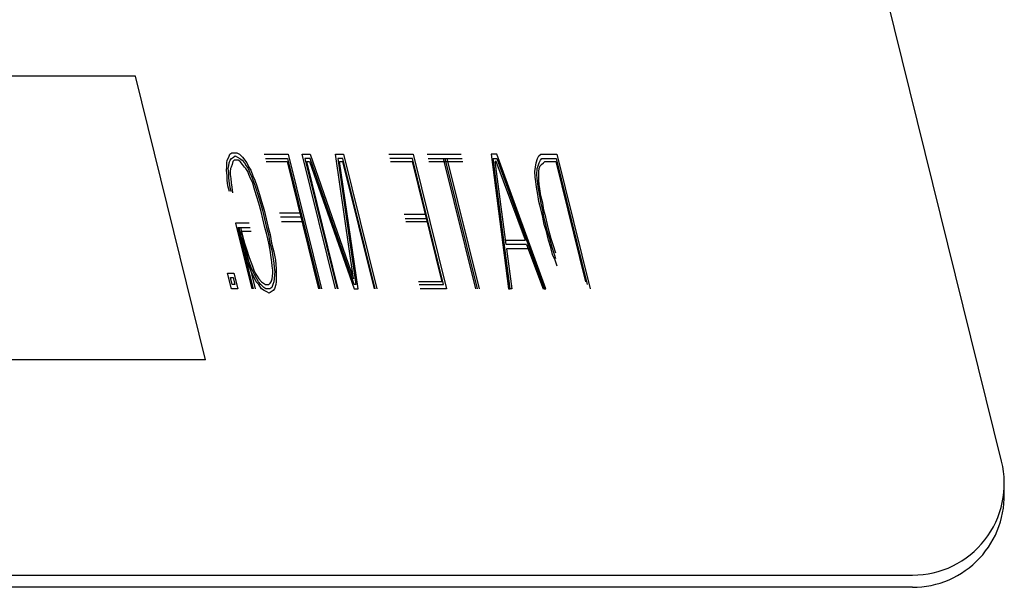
# Model space of a CAD drawing. Extents: x -169 to 2224, y 0 to 2796.
# Tile 173 of 256: x 1561.225 to 1561.895, y 418.299 to 418.685. Entities that reach past the tile are written whole.
import ezdxf

# ---------------------------------------------------------------- set-up
doc = ezdxf.new("R2010")
doc.units = 0
doc.header["$MEASUREMENT"] = 0
doc.layers.add('SPILL-BUCKET', color=1, linetype='CONTINUOUS')

msp = doc.modelspace()

# ---------------------------------------------------------------- linework, layer by layer
at = {"layer": 'SPILL-BUCKET', "color": 8, "linetype": 'Continuous'}
for p, q in [((1561.89353, 418.38455), (1561.70364, 419.15164)), ((1561.30381, 418.64672), (1561.12486, 418.64672)), ((1561.3516, 418.45366), (1561.30381, 418.64672)), ((1561.36602, 418.58773), (1561.36631, 418.58968)), ((1561.36631, 418.58968), (1561.36738, 418.59163)), ((1561.36738, 418.59163), (1561.36805, 418.59358)), ((1561.36757, 418.58773), (1561.36824, 418.58968)), ((1561.36805, 418.59358), (1561.36936, 418.59455)), ((1561.36824, 418.58968), (1561.36916, 418.59065)), ((1561.36916, 418.59065), (1561.37046, 418.59163)), ((1561.36936, 418.59455), (1561.37129, 418.59455)), ((1561.37095, 418.58968), (1561.37003, 418.5887)), ((1561.37046, 418.59163), (1561.37177, 418.59261)), ((1561.37249, 418.58968), (1561.37095, 418.58968)), ((1561.37129, 418.59455), (1561.37283, 418.59455)), ((1561.37177, 418.59261), (1561.37317, 418.59163)), ((1561.37365, 418.58968), (1561.37249, 418.58968)), ((1561.37283, 418.59455), (1561.37462, 418.59358)), ((1561.37317, 418.59163), (1561.37496, 418.59065)), ((1561.37505, 418.5887), (1561.37365, 418.58968)), ((1561.37462, 418.59358), (1561.37665, 418.59163)), ((1561.37496, 418.59065), (1561.37636, 418.58968)), ((1561.37636, 418.58968), (1561.378, 418.58773)), ((1561.37665, 418.59163), (1561.37829, 418.58968)), ((1561.37829, 418.58968), (1561.37954, 418.58773)), ((1561.39152, 418.59358), (1561.40774, 418.59358)), ((1561.39224, 418.59065), (1561.40731, 418.59065)), ((1561.40731, 418.59065), (1561.42927, 418.50193)), ((1561.40774, 418.59358), (1561.43043, 418.50193)), ((1561.43999, 418.50193), (1561.4173, 418.59358)), ((1561.4173, 418.59358), (1561.42271, 418.59358)), ((1561.41918, 418.59065), (1561.44115, 418.50193)), ((1561.42266, 418.59065), (1561.41918, 418.59065)), ((1561.45279, 418.50485), (1561.42266, 418.59065)), ((1561.42271, 418.59358), (1561.45221, 418.50875)), ((1561.44009, 418.59358), (1561.4455, 418.59358)), ((1561.45221, 418.50875), (1561.44009, 418.59358)), ((1561.44507, 418.59065), (1561.44159, 418.59065)), ((1561.44159, 418.59065), (1561.45395, 418.50485)), ((1561.46703, 418.50193), (1561.44507, 418.59065)), ((1561.4455, 418.59358), (1561.46819, 418.50193)), ((1561.47621, 418.59358), (1561.49282, 418.59358)), ((1561.49239, 418.59065), (1561.47693, 418.59065)), ((1561.51363, 418.50485), (1561.49239, 418.59065)), ((1561.49282, 418.59358), (1561.51551, 418.50193)), ((1561.50238, 418.59358), (1561.52556, 418.59358)), ((1561.50311, 418.59065), (1561.52628, 418.59065)), ((1561.5355, 418.50193), (1561.51354, 418.59065)), ((1561.53666, 418.50193), (1561.5147, 418.59065)), ((1561.51585, 418.59065), (1561.53782, 418.50193)), ((1561.54593, 418.59358), (1561.55781, 418.50193)), ((1561.5498, 418.59358), (1561.54593, 418.59358)), ((1561.55897, 418.50193), (1561.54743, 418.59065)), ((1561.54743, 418.59065), (1561.54975, 418.59065)), ((1561.54975, 418.59065), (1561.58215, 418.50193)), ((1561.5833, 418.50193), (1561.5498, 418.59358)), ((1561.57665, 418.58773), (1561.57747, 418.59065)), ((1561.57747, 418.59065), (1561.57853, 418.59261)), ((1561.57853, 418.59261), (1561.57983, 418.59358)), ((1561.57858, 418.58773), (1561.57964, 418.58968)), ((1561.57964, 418.58968), (1561.58056, 418.59065)), ((1561.57983, 418.59358), (1561.58138, 418.59358)), ((1561.58056, 418.59065), (1561.5821, 418.59065)), ((1561.58138, 418.59358), (1561.59065, 418.59358)), ((1561.5821, 418.59065), (1561.59021, 418.59065)), ((1561.59021, 418.59065), (1561.61145, 418.50485)), ((1561.59065, 418.59358), (1561.61334, 418.50193)), ((1561.36569, 418.58285), (1561.36597, 418.5848)), ((1561.36626, 418.57895), (1561.36569, 418.58285)), ((1561.36597, 418.5848), (1561.36602, 418.58773)), ((1561.36699, 418.58383), (1561.36728, 418.58578)), ((1561.36733, 418.5809), (1561.36699, 418.58383)), ((1561.36728, 418.58578), (1561.36757, 418.58773)), ((1561.36854, 418.58383), (1561.36824, 418.58188)), ((1561.36906, 418.5848), (1561.36854, 418.58383)), ((1561.36974, 418.58675), (1561.36906, 418.5848)), ((1561.37003, 418.5887), (1561.36974, 418.58675)), ((1561.37669, 418.58675), (1561.37505, 418.5887)), ((1561.37795, 418.5848), (1561.37669, 418.58675)), ((1561.37896, 418.58383), (1561.37795, 418.5848)), ((1561.378, 418.58773), (1561.37925, 418.58578)), ((1561.38022, 418.58188), (1561.37896, 418.58383)), ((1561.37925, 418.58578), (1561.38051, 418.58383)), ((1561.37954, 418.58773), (1561.38104, 418.5848)), ((1561.38051, 418.58383), (1561.38162, 418.5809)), ((1561.38104, 418.5848), (1561.38229, 418.58285)), ((1561.38229, 418.58285), (1561.38365, 418.57895)), ((1561.39272, 418.5887), (1561.40702, 418.5887)), ((1561.40702, 418.5887), (1561.4285, 418.50193)), ((1561.44192, 418.50193), (1561.42044, 418.5887)), ((1561.42044, 418.5887), (1561.42237, 418.5887)), ((1561.42237, 418.5887), (1561.45274, 418.50193)), ((1561.44284, 418.5887), (1561.44478, 418.5887)), ((1561.45544, 418.50193), (1561.44284, 418.5887)), ((1561.44478, 418.5887), (1561.46626, 418.50193)), ((1561.47742, 418.5887), (1561.4921, 418.5887)), ((1561.4921, 418.5887), (1561.51237, 418.5068)), ((1561.50359, 418.5887), (1561.52677, 418.5887)), ((1561.55612, 418.53215), (1561.54869, 418.5887)), ((1561.54946, 418.5887), (1561.54869, 418.5887)), ((1561.5693, 418.53508), (1561.54946, 418.5887)), ((1561.57577, 418.58188), (1561.57621, 418.5848)), ((1561.57621, 418.5848), (1561.57665, 418.58773)), ((1561.57703, 418.57993), (1561.57722, 418.58383)), ((1561.57722, 418.58383), (1561.5779, 418.58578)), ((1561.5779, 418.58578), (1561.57858, 418.58773)), ((1561.57848, 418.58188), (1561.57877, 418.58383)), ((1561.57877, 418.58383), (1561.57945, 418.58578)), ((1561.57945, 418.58578), (1561.58036, 418.58675)), ((1561.58036, 418.58675), (1561.58167, 418.58773)), ((1561.58167, 418.58773), (1561.58258, 418.5887)), ((1561.58258, 418.5887), (1561.58993, 418.5887)), ((1561.58993, 418.5887), (1561.6102, 418.5068)), ((1561.36621, 418.57603), (1561.36626, 418.57895)), ((1561.36679, 418.57213), (1561.36621, 418.57603)), ((1561.36728, 418.57798), (1561.36733, 418.5809)), ((1561.36761, 418.57505), (1561.36728, 418.57798)), ((1561.36824, 418.58188), (1561.36834, 418.57993)), ((1561.36834, 418.57993), (1561.36868, 418.577)), ((1561.36868, 418.577), (1561.36901, 418.57408)), ((1561.38109, 418.57993), (1561.38022, 418.58188)), ((1561.3822, 418.577), (1561.38109, 418.57993)), ((1561.38162, 418.5809), (1561.38312, 418.57798)), ((1561.3837, 418.57408), (1561.3822, 418.577)), ((1561.38312, 418.57798), (1561.38423, 418.57505)), ((1561.38365, 418.57895), (1561.38514, 418.57603)), ((1561.38514, 418.57603), (1561.3865, 418.57213)), ((1561.57597, 418.57798), (1561.57577, 418.58188)), ((1561.57631, 418.57505), (1561.57597, 418.57798)), ((1561.57737, 418.577), (1561.57703, 418.57993)), ((1561.57771, 418.57408), (1561.57737, 418.577)), ((1561.57838, 418.57603), (1561.57843, 418.57895)), ((1561.57872, 418.5731), (1561.57838, 418.57603)), ((1561.57843, 418.57895), (1561.57848, 418.58188)), ((1561.36776, 418.56823), (1561.36679, 418.57213)), ((1561.36819, 418.57115), (1561.36761, 418.57505)), ((1561.36892, 418.56823), (1561.36819, 418.57115)), ((1561.36901, 418.57408), (1561.36935, 418.57115)), ((1561.36935, 418.57115), (1561.36993, 418.56725)), ((1561.38442, 418.57115), (1561.3837, 418.57408)), ((1561.38423, 418.57505), (1561.38558, 418.57115)), ((1561.38625, 418.5653), (1561.38442, 418.57115)), ((1561.38558, 418.57115), (1561.38717, 418.56628)), ((1561.3865, 418.57213), (1561.38833, 418.56628)), ((1561.57689, 418.57115), (1561.57631, 418.57505)), ((1561.57771, 418.56628), (1561.57689, 418.57115)), ((1561.57805, 418.57115), (1561.57771, 418.57408)), ((1561.57911, 418.5653), (1561.57805, 418.57115)), ((1561.57906, 418.57018), (1561.57872, 418.5731)), ((1561.57988, 418.5653), (1561.57906, 418.57018)), ((1561.38785, 418.56043), (1561.38625, 418.5653)), ((1561.38717, 418.56628), (1561.38901, 418.56043)), ((1561.38833, 418.56628), (1561.38954, 418.5614)), ((1561.57853, 418.5614), (1561.57771, 418.56628)), ((1561.57993, 418.56043), (1561.57911, 418.5653)), ((1561.58109, 418.56043), (1561.57988, 418.5653)), ((1561.3893, 418.55458), (1561.38785, 418.56043)), ((1561.38901, 418.56043), (1561.39021, 418.55555)), ((1561.38954, 418.5614), (1561.39137, 418.55555)), ((1561.57997, 418.55555), (1561.57853, 418.5614)), ((1561.58113, 418.55555), (1561.57993, 418.56043)), ((1561.58191, 418.55555), (1561.58109, 418.56043)), ((1561.3905, 418.5497), (1561.3893, 418.55458)), ((1561.39021, 418.55555), (1561.39166, 418.5497)), ((1561.39195, 418.54385), (1561.3905, 418.5497)), ((1561.39137, 418.55555), (1561.39282, 418.5497)), ((1561.39166, 418.5497), (1561.39311, 418.54385)), ((1561.39282, 418.5497), (1561.39427, 418.54385)), ((1561.41571, 418.5536), (1561.4018, 418.5536)), ((1561.41643, 418.55068), (1561.40253, 418.55068)), ((1561.50103, 418.55263), (1561.48674, 418.55263)), ((1561.50175, 418.5497), (1561.48746, 418.5497)), ((1561.58118, 418.55068), (1561.57997, 418.55555)), ((1561.58195, 418.55068), (1561.58113, 418.55555)), ((1561.582, 418.5458), (1561.58118, 418.55068)), ((1561.58311, 418.55068), (1561.58191, 418.55555)), ((1561.58316, 418.5458), (1561.58195, 418.55068)), ((1561.58432, 418.5458), (1561.58311, 418.55068)), ((1561.37191, 418.54678), (1561.38302, 418.50193)), ((1561.38118, 418.54678), (1561.37191, 418.54678)), ((1561.37423, 418.53898), (1561.37302, 418.54385)), ((1561.38417, 418.50193), (1561.37379, 418.54385)), ((1561.37379, 418.54385), (1561.38191, 418.54385)), ((1561.37418, 418.54385), (1561.37539, 418.53898)), ((1561.37534, 418.54385), (1561.37655, 418.53898)), ((1561.39316, 418.53898), (1561.39195, 418.54385)), ((1561.39311, 418.54385), (1561.39432, 418.53898)), ((1561.39427, 418.54385), (1561.39548, 418.53898)), ((1561.40325, 418.54775), (1561.41716, 418.54775)), ((1561.48794, 418.54775), (1561.50224, 418.54775)), ((1561.5836, 418.54093), (1561.582, 418.5458)), ((1561.58437, 418.54093), (1561.58316, 418.5458)), ((1561.58553, 418.54093), (1561.58432, 418.5458)), ((1561.37606, 418.53313), (1561.37423, 418.53898)), ((1561.37722, 418.53313), (1561.37539, 418.53898)), ((1561.38263, 418.54093), (1561.37568, 418.54093)), ((1561.37568, 418.54093), (1561.38533, 418.50193)), ((1561.37655, 418.53898), (1561.37799, 418.53313)), ((1561.3946, 418.53313), (1561.39316, 418.53898)), ((1561.39432, 418.53898), (1561.39538, 418.53313)), ((1561.39548, 418.53898), (1561.39654, 418.53313)), ((1561.58504, 418.53508), (1561.5836, 418.54093)), ((1561.58596, 418.53605), (1561.58437, 418.54093)), ((1561.58673, 418.53605), (1561.58553, 418.54093)), ((1561.58741, 418.5302), (1561.58596, 418.53605)), ((1561.58833, 418.53118), (1561.58673, 418.53605)), ((1561.3779, 418.52728), (1561.37606, 418.53313)), ((1561.37843, 418.52825), (1561.37722, 418.53313)), ((1561.37799, 418.53313), (1561.37959, 418.52825)), ((1561.39543, 418.52825), (1561.3946, 418.53313)), ((1561.39538, 418.53313), (1561.39658, 418.52825)), ((1561.39654, 418.53313), (1561.39798, 418.52728)), ((1561.55578, 418.53508), (1561.5693, 418.53508)), ((1561.57003, 418.53215), (1561.55612, 418.53215)), ((1561.55646, 418.52923), (1561.56013, 418.50193)), ((1561.57114, 418.52923), (1561.55646, 418.52923)), ((1561.57003, 418.53215), (1561.58137, 418.50193)), ((1561.58664, 418.5302), (1561.58504, 418.53508)), ((1561.58784, 418.52533), (1561.58664, 418.5302)), ((1561.589, 418.52533), (1561.58741, 418.5302)), ((1561.58992, 418.5263), (1561.58833, 418.53118)), ((1561.37973, 418.52143), (1561.3779, 418.52728)), ((1561.38026, 418.5224), (1561.37843, 418.52825)), ((1561.37959, 418.52825), (1561.38118, 418.52338)), ((1561.38137, 418.51948), (1561.38026, 418.5224)), ((1561.38118, 418.52338), (1561.38229, 418.52045)), ((1561.39625, 418.52338), (1561.39543, 418.52825)), ((1561.39658, 418.52045), (1561.39625, 418.52338)), ((1561.39658, 418.52825), (1561.39765, 418.5224)), ((1561.39765, 418.5224), (1561.39798, 418.51948)), ((1561.39798, 418.52728), (1561.39905, 418.52143)), ((1561.58958, 418.52143), (1561.58784, 418.52533)), ((1561.59011, 418.5224), (1561.589, 418.52533)), ((1561.38046, 418.5185), (1561.37973, 418.52143)), ((1561.38195, 418.51558), (1561.38046, 418.5185)), ((1561.38248, 418.51655), (1561.38137, 418.51948)), ((1561.38229, 418.52045), (1561.3834, 418.51753)), ((1561.38398, 418.51363), (1561.38248, 418.51655)), ((1561.3834, 418.51753), (1561.38451, 418.5146)), ((1561.39692, 418.51753), (1561.39658, 418.52045)), ((1561.39726, 418.5146), (1561.39692, 418.51753)), ((1561.39798, 418.51948), (1561.39832, 418.51655)), ((1561.39832, 418.51655), (1561.39866, 418.51363)), ((1561.39905, 418.52143), (1561.39938, 418.5185)), ((1561.39938, 418.5185), (1561.39972, 418.51558)), ((1561.59093, 418.51753), (1561.58958, 418.52143)), ((1561.36921, 418.50193), (1561.36655, 418.51265)), ((1561.36655, 418.51265), (1561.3708, 418.51265)), ((1561.36964, 418.50485), (1561.36843, 418.50973)), ((1561.36843, 418.50973), (1561.37037, 418.50973)), ((1561.37037, 418.50973), (1561.37157, 418.50485)), ((1561.3708, 418.51265), (1561.37345, 418.50193)), ((1561.38306, 418.51265), (1561.38195, 418.51558)), ((1561.38456, 418.50973), (1561.38306, 418.51265)), ((1561.38485, 418.51168), (1561.38398, 418.51363)), ((1561.38451, 418.5146), (1561.38538, 418.51265)), ((1561.38606, 418.5068), (1561.38456, 418.50973)), ((1561.38635, 418.50875), (1561.38485, 418.51168)), ((1561.38538, 418.51265), (1561.38664, 418.5107)), ((1561.38664, 418.5107), (1561.38789, 418.50875)), ((1561.39678, 418.50875), (1561.39707, 418.5107)), ((1561.39707, 418.5107), (1561.39736, 418.51265)), ((1561.39736, 418.51265), (1561.39726, 418.5146)), ((1561.39837, 418.51168), (1561.39832, 418.50875)), ((1561.39866, 418.51363), (1561.39837, 418.51168)), ((1561.39963, 418.50973), (1561.39958, 418.5068)), ((1561.39968, 418.51265), (1561.39963, 418.50973)), ((1561.39972, 418.51558), (1561.39968, 418.51265)), ((1561.37157, 418.50485), (1561.36964, 418.50485)), ((1561.3877, 418.50485), (1561.38606, 418.5068)), ((1561.3876, 418.5068), (1561.38635, 418.50875)), ((1561.38924, 418.50485), (1561.3876, 418.5068)), ((1561.38958, 418.50193), (1561.3877, 418.50485)), ((1561.38789, 418.50875), (1561.38953, 418.5068)), ((1561.39127, 418.5029), (1561.38924, 418.50485)), ((1561.38953, 418.5068), (1561.39093, 418.50583)), ((1561.39093, 418.50583), (1561.39233, 418.50485)), ((1561.39267, 418.50193), (1561.39127, 418.5029)), ((1561.39233, 418.50485), (1561.39349, 418.50485)), ((1561.39349, 418.50485), (1561.39465, 418.50485)), ((1561.39465, 418.50485), (1561.39557, 418.50583)), ((1561.39668, 418.5029), (1561.39538, 418.50193)), ((1561.39557, 418.50583), (1561.3961, 418.5068)), ((1561.3961, 418.5068), (1561.39678, 418.50875)), ((1561.39735, 418.50485), (1561.39668, 418.5029)), ((1561.39803, 418.5068), (1561.39735, 418.50485)), ((1561.39832, 418.50875), (1561.39803, 418.5068)), ((1561.39929, 418.50485), (1561.39847, 418.50193)), ((1561.39958, 418.5068), (1561.39929, 418.50485)), ((1561.45395, 418.50485), (1561.45279, 418.50485)), ((1561.51237, 418.5068), (1561.49654, 418.5068)), ((1561.49702, 418.50485), (1561.51363, 418.50485)), ((1561.37345, 418.50193), (1561.36921, 418.50193)), ((1561.39137, 418.50095), (1561.38958, 418.50193)), ((1561.39315, 418.49998), (1561.39137, 418.50095)), ((1561.39422, 418.50193), (1561.39267, 418.50193)), ((1561.39494, 418.499), (1561.39315, 418.49998)), ((1561.39538, 418.50193), (1561.39422, 418.50193)), ((1561.39625, 418.49998), (1561.39494, 418.499)), ((1561.39755, 418.50095), (1561.39625, 418.49998)), ((1561.39847, 418.50193), (1561.39755, 418.50095)), ((1561.45274, 418.50193), (1561.45544, 418.50193)), ((1561.51551, 418.50193), (1561.49774, 418.50193)), ((1561.55781, 418.50193), (1561.55897, 418.50193)), ((1561.56013, 418.50193), (1561.55897, 418.50193)), ((1561.58215, 418.50193), (1561.58137, 418.50193)), ((1561.58215, 418.50193), (1561.5833, 418.50193)), ((1561.3516, 418.45366), (1561.17265, 418.45366)), ((1561.00447, 418.30703), (1561.83286, 418.30703)), ((1561.83286, 418.29875), (1560.97593, 418.29875))]:
    msp.add_line(p, q, dxfattribs=at)
for centre, end in [((1561.83286, 418.36953), 13.90415), ((1561.83286, 418.36125), 3.79735)]:
    msp.add_arc(centre, 0.0625, 270, end, dxfattribs=at)

doc.saveas('drawing.dxf')
